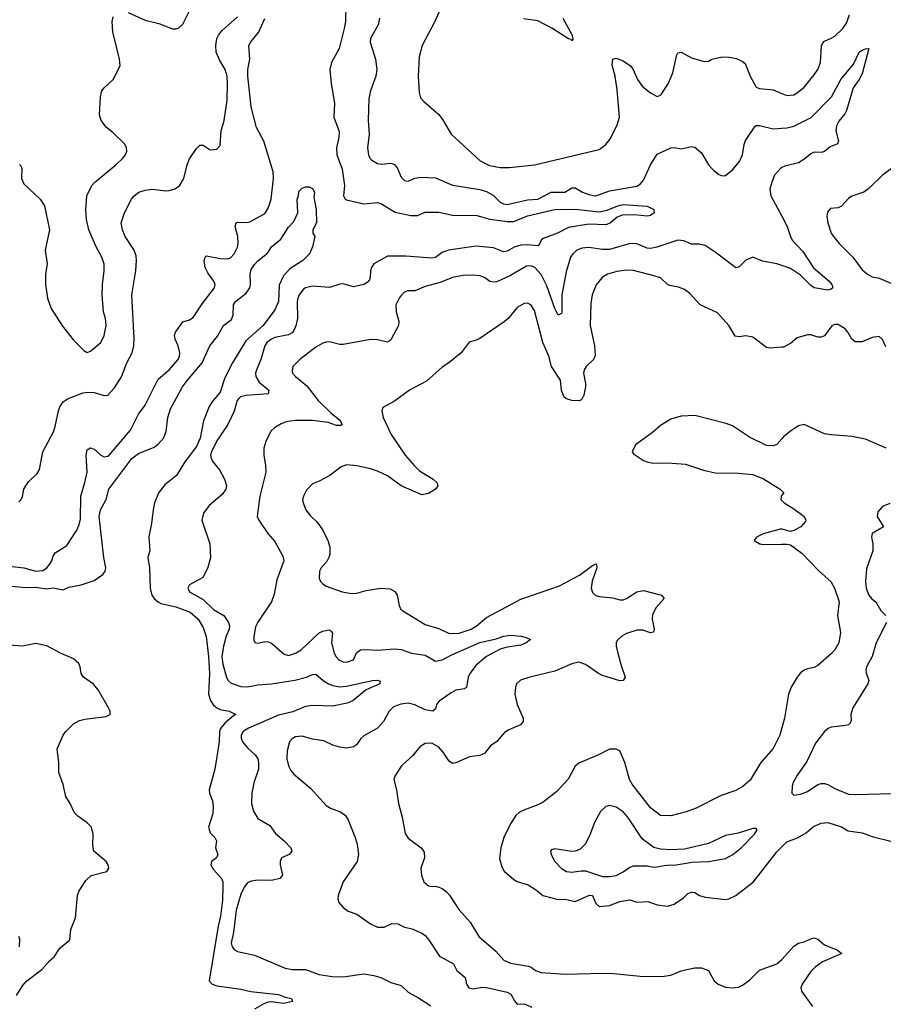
# Model space of a CAD drawing. Header units: inches. Extents: x 1771504 to 1971212, y 471788 to 643615.
# Tile 28 of 256: x 1815534 to 1820595, y 533153 to 538921. Entities that reach past the tile are written whole.
import ezdxf

# ---------------------------------------------------------------- set-up
doc = ezdxf.new("R2010")
doc.units = ezdxf.units.IN
doc.header["$MEASUREMENT"] = 0
doc.layers.add('B8513', color=7, linetype='Continuous')
doc.layers.add('B8523', color=7, linetype='Continuous')

msp = doc.modelspace()

# ---------------------------------------------------------------- linework, layer by layer
at = {"layer": 'B8513', "color": 5}
for points, elevation in [([(1817445, 539010), (1817443.8, 538910), (1817436.3, 538870), (1817407.2, 538752.8), (1817360.8, 538670), (1817352.6, 538630), (1817358.5, 538550), (1817378.9, 538430), (1817374.3, 538350), (1817406.2, 538266.2), (1817404.5, 538230), (1817390.2, 538170), (1817391.8, 538130), (1817424.4, 538044.4), (1817437.1, 537950), (1817431.7, 537890), (1817441.3, 537870), (1817450, 537865.4), (1817550, 537841.4), (1817630, 537850.2), (1817650, 537843.6), (1817733.7, 537793.7), (1817826.5, 537773.5), (1817865.3, 537774.7), (1817910, 537793.2), (1817990, 537793.2), (1818070, 537776.8), (1818213.3, 537773.3), (1818290, 537751.9), (1818390, 537738.1), (1818430, 537739.2), (1818510, 537772.7), (1818670, 537809.4), (1818790, 537810.8), (1818930, 537795.6), (1818975.7, 537804.3), (1819039.5, 537830), (1819070, 537837.4), (1819210, 537827.7), (1819250.8, 537810), (1819251.3, 537790), (1819230, 537774), (1819210.4, 537769.6), (1819137.6, 537777.6), (1819063.6, 537776.4), (1819035.2, 537764.8), (1818996.9, 537730), (1818970, 537718.3), (1818870, 537723.4), (1818750, 537704.1), (1818685.3, 537670), (1818601.8, 537638.2), (1818590.3, 537630), (1818577.4, 537602.6), (1818570, 537596.9), (1818510, 537602), (1818470, 537600.2), (1818432.4, 537587.6), (1818390, 537565.7), (1818370, 537561.1), (1818310, 537584.9), (1818210, 537594.6), (1818047.7, 537570), (1818010, 537557.3), (1817970, 537528.2), (1817950, 537523.5), (1817796.3, 537536.3), (1817690, 537535.3), (1817608.9, 537490), (1817596, 537470), (1817590.3, 537450), (1817588.8, 537411.2), (1817583.1, 537396.9), (1817570, 537380.7), (1817550.8, 537370), (1817490, 537356.3), (1817430, 537373.8), (1817410, 537371.7), (1817350, 537351.6), (1817250, 537359.3), (1817210, 537350.8), (1817197.5, 537342.5), (1817171.6, 537310), (1817163.5, 537290), (1817160.2, 537270), (1817161.6, 537170), (1817152.5, 537127.5), (1817140.3, 537099.7), (1817130, 537086.4), (1817110, 537074), (1817030, 537058.3), (1817009, 537050), (1816983.5, 537030), (1816970, 537009.6), (1816947.3, 536930), (1816921.6, 536870), (1816915.9, 536850), (1816917.5, 536830), (1816938.4, 536798.4), (1816994.6, 536750), (1816990.6, 536730), (1816861.2, 536718.8), (1816829.1, 536710.9), (1816818.4, 536701.6), (1816809.4, 536690), (1816792, 536628), (1816754.3, 536550), (1816690, 536453.8), (1816657.4, 536390), (1816653.2, 536370), (1816656.5, 536350), (1816668.4, 536328.4), (1816704.5, 536284.5), (1816734.9, 536230), (1816746, 536190), (1816741.6, 536170), (1816721.2, 536138.8), (1816644.5, 536075.5), (1816612.2, 536030), (1816602.4, 535990), (1816648.8, 535850), (1816651.7, 535768.3), (1816634.4, 535705.6), (1816607.7, 535652.3), (1816529.4, 535610.6), (1816519.5, 535590), (1816530.3, 535570), (1816610, 535523.9), (1816670, 535466.5), (1816730, 535430.2), (1816757.4, 535390), (1816763.5, 535370), (1816761.8, 535350), (1816745, 535310), (1816727.8, 535250), (1816719.6, 535190), (1816724.7, 535144.7), (1816746.6, 535066.6), (1816756, 535050), (1816774.4, 535034.4), (1816830, 535015), (1816870, 535012.2), (1816930, 535024.9), (1817010.2, 535030.2), (1817147.4, 535052.6), (1817214.5, 535070), (1817250, 535085.2), (1817270, 535086), (1817312.1, 535050), (1817343.2, 535030), (1817370, 535019.6), (1817410, 535012.1), (1817450, 535016.8), (1817602, 535050), (1817631.2, 535051.2), (1817646, 535046), (1817645.5, 535030), (1817565.5, 534994.5), (1817487.6, 534932.4), (1817460.4, 534919.6), (1817370, 534899.3), (1817250, 534903.4), (1817210, 534897.2), (1817134.1, 534865.9), (1817050, 534846.4), (1816874.3, 534770), (1816843.2, 534750), (1816832.6, 534730), (1816831.5, 534711.6), (1816840.3, 534690), (1816870, 534655.3), (1816915.1, 534615.1), (1816929.1, 534590), (1816933.5, 534570), (1816933.2, 534530), (1816905.5, 534450), (1816895.2, 534390), (1816892.9, 534330), (1816903.5, 534283.5), (1816930, 534241.7), (1817000.8, 534200.8), (1817032.7, 534152.7), (1817084.4, 534110), (1817122.4, 534070), (1817128.2, 534050), (1817114, 534030), (1817068.8, 534010), (1817060.9, 533990), (1817060.2, 533970), (1817074.9, 533910), (1817058.8, 533890), (1817010, 533878.8), (1816930, 533880.5), (1816890, 533874.9), (1816870, 533863.9), (1816850, 533839.7), (1816830, 533798), (1816803.5, 533703.5), (1816787.2, 533572.8), (1816773.3, 533513.3), (1816780.2, 533490), (1816792.8, 533472.8), (1816810, 533461.3), (1816910, 533440.2), (1817090, 533365.3), (1817130, 533357.3), (1817210, 533356.6), (1817288.4, 533328.3), (1817364.7, 533315.3), (1817430, 533314), (1817550, 533331.9), (1817610, 533322), (1817650, 533310.2), (1817710, 533281.1), (1817770, 533262), (1817810, 533223.1), (1817871.5, 533191.5), (1817943.8, 533143.8)], 440), ([(1818020.3, 539030), (1817967.4, 538910), (1817892.7, 538770), (1817876, 538704), (1817869.2, 538590), (1817874.6, 538494.6), (1817883.6, 538463.6), (1817901.5, 538441.5), (1817990, 538366), (1818016.5, 538330), (1818062.6, 538250), (1818233.3, 538093.3), (1818286.3, 538066.3), (1818350, 538055.4), (1818405.2, 538054.8), (1818550, 538070.2), (1818930, 538160.4), (1818969.5, 538190), (1818995.5, 538224.5), (1819034.8, 538305.2), (1819048.4, 538350), (1819035.3, 538510), (1819023.1, 538590), (1819005.1, 538654.9), (1819009.6, 538690), (1819030, 538695.8), (1819070, 538679.5), (1819112.4, 538650), (1819129.1, 538629.1), (1819155.2, 538570), (1819183.6, 538530), (1819230, 538493.4), (1819270, 538472), (1819290, 538478.4), (1819295.4, 538484.6), (1819336.4, 538550), (1819361.4, 538610), (1819384.2, 538715.8), (1819390, 538726.8), (1819409.6, 538730.4), (1819470, 538697), (1819544.7, 538675.3), (1819570, 538678.8), (1819589.7, 538690.4), (1819650, 538704.4), (1819690, 538702.4), (1819733.7, 538693.7), (1819770, 538676.3), (1819784.4, 538664.4), (1819814.9, 538590), (1819850, 538526.4), (1819870, 538517.4), (1819950, 538510.2), (1820000, 538489.1)], 480), ([(1815530, 536096), (1815544, 536110), (1815551.9, 536128.1), (1815559.5, 536170), (1815569.5, 536190), (1815586.1, 536213.9), (1815636.8, 536263.2), (1815650, 536284.9), (1815669.6, 536390), (1815732.8, 536507.2), (1815743, 536537), (1815761.7, 536630), (1815770, 536652.4), (1815790, 536682), (1815818.9, 536701.1), (1815905.6, 536734.4), (1815930, 536739.1), (1815970, 536737.8), (1816030, 536720.3), (1816050, 536721.3), (1816090, 536764.2), (1816131, 536829), (1816162.7, 536910), (1816193.8, 536970), (1816203.9, 537010), (1816205.4, 537054.6), (1816192.4, 537310), (1816215.4, 537450), (1816219.7, 537510), (1816217.4, 537537.4), (1816206, 537570), (1816153.3, 537650), (1816136.9, 537690), (1816129.7, 537730), (1816148.2, 537790), (1816189.8, 537870.2), (1816206, 537890), (1816232.7, 537910), (1816270, 537922.6), (1816310, 537927.2), (1816390, 537918.7), (1816410, 537920.3), (1816444, 537930), (1816470, 537947.3), (1816496.2, 537990), (1816515.1, 538070), (1816530, 538106), (1816570, 538165.5), (1816590, 538186.8), (1816610, 538186), (1816650, 538158.8), (1816690, 538162.8), (1816710, 538184.7), (1816715.8, 538270), (1816732.8, 538330), (1816750.8, 538449.2), (1816753, 538550), (1816750.7, 538590), (1816738.9, 538630), (1816705.8, 538685.8), (1816686.5, 538730), (1816683.2, 538770), (1816689.9, 538810), (1816698.6, 538830), (1816721.4, 538858.6), (1816810, 538937)], 460), ([(1815533.5, 538073.5), (1815543.8, 538063.8), (1815547.7, 538050), (1815544.5, 537990), (1815559.1, 537959.1), (1815654, 537870), (1815680.2, 537830), (1815709.2, 537690), (1815683.7, 537570), (1815694.9, 537490), (1815685.3, 537430), (1815685.3, 537370), (1815698, 537290), (1815719.5, 537230), (1815785.8, 537125.8), (1815850, 537042.8), (1815910, 536982.8), (1815930, 536970.8), (1815950, 536979.1), (1816010, 537030.6), (1816030, 537071), (1816040.4, 537130), (1816036.8, 537170), (1816025.3, 537210), (1816018.5, 537310), (1816020.3, 537370), (1816029.8, 537450), (1816028.9, 537488.9), (1816014.8, 537530), (1815983.1, 537590), (1815940.4, 537690), (1815925.3, 537750), (1815921.5, 537810), (1815927.4, 537890), (1815956.4, 537950), (1815972.2, 537967.8), (1816097.6, 538070), (1816139.5, 538110), (1816154.5, 538130), (1816162, 538150), (1816160.9, 538170), (1816151.4, 538191.4), (1816081, 538261), (1816043.7, 538290), (1816012.3, 538330), (1816003, 538363), (1816007.8, 538470), (1816016.6, 538503.4), (1816030, 538522), (1816082, 538570), (1816122.4, 538650), (1816118.9, 538690), (1816079.7, 538850), (1816075.6, 538910), (1816081.6, 538938.4)], 480), ([(1816170, 538962.4), (1816270, 538918.7), (1816350, 538899.5), (1816430, 538867.7), (1816450, 538866.8), (1816466.8, 538873.2), (1816490, 538894.8), (1816527.6, 538970)], 480), ([(1815490, 535717.5), (1815559.3, 535710), (1815630, 535690.6), (1815670, 535694.8), (1815691.7, 535708.3), (1815709.8, 535730), (1815723.5, 535750), (1815730, 535778), (1815742.7, 535797.3), (1815810, 535840.7), (1815869.5, 535930), (1815881.7, 535958.3), (1815890, 535994), (1815891.8, 536130), (1815916.5, 536210), (1815929.1, 536270), (1815923.1, 536370), (1815930, 536400.7), (1815950, 536412.4), (1815970, 536405.3), (1816010, 536369), (1816030, 536360.3), (1816050, 536363.1), (1816058.4, 536370), (1816183, 536517), (1816231, 536610), (1816270, 536662.4), (1816345.9, 536814.1), (1816411.1, 536870), (1816462.4, 536930), (1816471.2, 536950), (1816472.6, 536970), (1816463.5, 537010), (1816445.7, 537050), (1816442.3, 537070), (1816448.3, 537090), (1816489.8, 537150.3), (1816530, 537162.4), (1816550, 537176.3), (1816603.7, 537256.3), (1816675.6, 537350), (1816679.6, 537370), (1816671.5, 537390), (1816637.6, 537437.6), (1816621.3, 537470), (1816615.4, 537510), (1816621.6, 537530), (1816630, 537538.4), (1816710, 537521.6), (1816750, 537520.3), (1816770, 537526.4), (1816791, 537550), (1816810, 537587.7), (1816814.8, 537610), (1816812.9, 537650), (1816797.3, 537710), (1816802, 537730), (1816810, 537734.9), (1816866.7, 537733.3), (1816883.1, 537736.9), (1816961.1, 537778.9), (1816972.1, 537787.9), (1816990, 537816.3), (1817008.6, 537870), (1817022, 537990), (1817019.8, 538030), (1816964.1, 538210), (1816922.2, 538290), (1816891, 538410), (1816870.4, 538590.4), (1816871, 538630), (1816882.7, 538690), (1816877.7, 538770), (1816888.5, 538791.5), (1816934.5, 538845.5), (1816970, 538928.8)], 440), ([(1817643.1, 538930), (1817634.6, 538890), (1817590.3, 538810), (1817588, 538790), (1817619.6, 538690), (1817626.7, 538630), (1817620.3, 538590), (1817590, 538505.2), (1817581.1, 538458.9), (1817576.9, 538330), (1817581.6, 538250), (1817572.4, 538170), (1817579, 538130), (1817586.5, 538110), (1817597.6, 538097.6), (1817630, 538078.5), (1817655.6, 538075.6), (1817710, 538080.8), (1817730, 538073.1), (1817747.4, 538050), (1817770, 537999.1), (1817790, 537978), (1817810, 537975.5), (1817850, 537993), (1817882.3, 537997.7), (1817970, 537994.6), (1818071.2, 537951.2), (1818230, 537926.2), (1818270, 537914.8), (1818310, 537891.2), (1818350, 537851.3), (1818370, 537841.5), (1818390, 537838.2), (1818510, 537866.3), (1818570, 537869.2), (1818648.8, 537911.2), (1818729.2, 537910.8), (1818770, 537936.3), (1818790, 537935.6), (1818832, 537910), (1818870, 537896.3), (1818910, 537889.6), (1818990, 537918.9), (1819150, 537945.8), (1819170, 537956.9), (1819190, 537980.4), (1819229.8, 538070.2), (1819270, 538133.4), (1819350, 538170.5), (1819370, 538172.2), (1819410, 538164.9), (1819470, 538178), (1819490, 538174.9), (1819530, 538141.6), (1819570.1, 538070.1), (1819599.4, 538039.4), (1819630, 538014.2), (1819650, 538006.4), (1819670, 538009.2), (1819710, 538042), (1819751.1, 538090), (1819769.9, 538130), (1819779.1, 538190), (1819787.2, 538212.8), (1819843, 538297), (1819850, 538302), (1819870, 538301.6), (1819950, 538280.9), (1820000, 538284.9)], 460), ([(1818716.4, 538930), (1818770.6, 538830), (1818775.3, 538804.7), (1818770, 538798), (1818765.2, 538805.2), (1818750, 538809.3), (1818651.8, 538871.8), (1818570, 538914.7), (1818485.9, 538925.9)], 480), ([(1820000, 538054.2), (1819992, 538050), (1819958, 538010), (1819940.7, 537970), (1819930.3, 537930), (1819935.8, 537890), (1820000, 537769.9)], 460), ([(1815446.1, 535606.1), (1815570, 535594.6), (1815630, 535597), (1815690, 535586.8), (1815730, 535592.8), (1815790, 535580.7), (1815822.7, 535597.3), (1815894.5, 535610), (1815970, 535635.2), (1816020.9, 535670), (1816035, 535690), (1816039.8, 535710), (1816026.7, 535770), (1816000.5, 536010), (1816008.4, 536050), (1816041.4, 536110), (1816056, 536170), (1816190.7, 536350), (1816230, 536380.1), (1816322.8, 536417.2), (1816345.8, 536434.2), (1816377.1, 536470), (1816392.4, 536507.6), (1816403.2, 536590), (1816418.8, 536641.2), (1816489, 536770), (1816517.1, 536810), (1816603.7, 536910), (1816648.8, 537010), (1816693.9, 537066.1), (1816728.6, 537130), (1816775.9, 537164.1), (1816785, 537190), (1816786.7, 537250), (1816798, 537270), (1816860.8, 537319.2), (1816882.9, 537350), (1816887.6, 537370), (1816885.1, 537430), (1816890, 537457.3), (1816910, 537487.7), (1816930, 537508), (1816987.2, 537552.8), (1817010, 537590.5), (1817065.2, 537634.8), (1817110, 537705.5), (1817141.7, 537738.3), (1817164.2, 537790), (1817161.2, 537870), (1817168.7, 537890), (1817170, 537914), (1817190, 537934), (1817210, 537942), (1817230, 537942), (1817250, 537932), (1817262, 537910), (1817258, 537882), (1817270.8, 537809.2), (1817274, 537730), (1817252, 537690), (1817252, 537670), (1817264.7, 537650), (1817250.4, 537590), (1817232.7, 537550), (1817193.4, 537510), (1817117.6, 537462.4), (1817079.5, 537420.5), (1817054.7, 537365.3), (1817050.1, 537270), (1817030, 537221.3), (1816960.8, 537130), (1816860.1, 537039.9), (1816781.5, 536910), (1816736.7, 536823.3), (1816710, 536738.9), (1816660.2, 536679.8), (1816645.3, 536654.7), (1816610.8, 536570), (1816591.6, 536470), (1816570, 536419.8), (1816501.7, 536330), (1816452.6, 536250), (1816384.6, 536195.4), (1816349.5, 536150.5), (1816324.9, 536090), (1816315.8, 536050), (1816307.5, 535970), (1816291.9, 535891.9), (1816296.5, 535810), (1816285.8, 535770), (1816295, 535710), (1816299.3, 535590), (1816309.5, 535550), (1816322.1, 535530), (1816347.8, 535507.8), (1816361.6, 535501.6), (1816450, 535481.8), (1816532.6, 535450), (1816580.2, 535410), (1816610, 535360.3), (1816626.9, 535306.9), (1816640.5, 535190), (1816645.7, 535090), (1816640.9, 534970), (1816652, 534932), (1816670, 534905.5), (1816690, 534890.2), (1816710, 534880.8), (1816762.8, 534870), (1816801, 534850), (1816790, 534845.6), (1816737.5, 534802.5), (1816711.1, 534768.9), (1816706, 534750), (1816703.7, 534690), (1816677.8, 534530), (1816644.2, 534410), (1816646, 534390), (1816665.1, 534345.1), (1816668.6, 534310), (1816665.2, 534270), (1816640.2, 534190), (1816650, 534157.1), (1816677.6, 534130), (1816688.5, 534110), (1816682.3, 534070), (1816694.9, 534030), (1816688.4, 534010), (1816659.1, 533990), (1816655.2, 533970), (1816670, 533941.6), (1816716.3, 533890), (1816724.1, 533870), (1816724.7, 533844.7), (1816722.6, 533762.6), (1816711.2, 533670), (1816696.6, 533610), (1816644.4, 533290), (1816663.1, 533270), (1816690, 533260.2), (1816830, 533242.2), (1816888.3, 533228.3), (1817050.6, 533210), (1817090, 533194.7), (1817127.3, 533187.3), (1817133, 533170), (1817082.7, 533157.3), (1817010, 533166.5), (1816990, 533164.8), (1816964.4, 533155.6), (1816910, 533125.2)], 420), ([(1820000, 537480.9), (1819970, 537491.1), (1819885.9, 537505.9), (1819830, 537529.5), (1819788.3, 537511.7), (1819750, 537474), (1819730, 537467), (1819610, 537559.3), (1819550, 537597.2), (1819514.6, 537605.4), (1819470, 537606), (1819425.2, 537625.2), (1819390, 537628.9), (1819267.6, 537587.6), (1819230, 537579.8), (1819210, 537583.5), (1819150, 537607.9), (1819110.7, 537610.7), (1818990, 537575.4), (1818950, 537574.7), (1818870, 537585.7), (1818830, 537581.7), (1818798.7, 537570), (1818775.8, 537550), (1818762.6, 537530), (1818736.2, 537443.8), (1818711.5, 537310), (1818711.9, 537208.1), (1818710, 537199), (1818690, 537189.4), (1818670, 537229.5), (1818622.8, 537362.8), (1818590, 537428.8), (1818553.6, 537470), (1818530, 537478.8), (1818503.5, 537476.5), (1818410, 537421.5), (1818330, 537386), (1818310, 537382.7), (1818290, 537386.9), (1818258.4, 537410), (1818230, 537419.8), (1818190, 537424), (1818130, 537422.2), (1818070, 537411.4), (1817998.9, 537381.1), (1817910, 537357.3), (1817850, 537332.8), (1817807.3, 537332.7), (1817790, 537324.2), (1817770, 537305.1), (1817757.6, 537290), (1817737.6, 537250), (1817739.5, 537210), (1817755.4, 537155.4), (1817753.4, 537130), (1817710, 537046), (1817701.3, 537038.7), (1817687.9, 537032.1), (1817630, 537045.1), (1817590, 537046.9), (1817430, 537017.6), (1817410, 537018.4), (1817350, 537033.3), (1817330, 537031.5), (1817310, 537025.6), (1817270, 537001.6), (1817175.8, 536930), (1817135.3, 536890), (1817130, 536864.7), (1817133.7, 536850), (1817150, 536830.4), (1817216.1, 536776.1), (1817283.5, 536690), (1817357, 536617), (1817410, 536575.3), (1817424, 536550), (1817416, 536544), (1817390, 536543.9), (1817341.3, 536561.3), (1817250, 536573.2), (1817147.4, 536572.6), (1817095.2, 536564.8), (1817065.8, 536554.2), (1817028, 536530), (1817006, 536510), (1816977, 536450), (1816964.9, 536410), (1816964.4, 536370), (1816975, 536310), (1816975.7, 536270), (1816941.3, 536130), (1816926, 536010), (1816934.9, 535990), (1816988.5, 535910), (1817030, 535864), (1817077.2, 535777.2), (1817082.4, 535750), (1817041.4, 535638.6), (1817025.3, 535554.7), (1817010.4, 535510), (1816930, 535391.6), (1816916.1, 535363.9), (1816907.2, 535307.2), (1816906.7, 535286.7), (1816912.5, 535272.5), (1816928.9, 535268.9), (1816970, 535277.6), (1816990, 535277.2), (1817010, 535269.2), (1817084, 535204), (1817110, 535196.2), (1817150, 535208.9), (1817184.1, 535230), (1817290, 535328.9), (1817310, 535339.6), (1817346, 535346), (1817358.9, 535338.9), (1817366.4, 535326.4), (1817361.2, 535270), (1817377.6, 535210), (1817388.2, 535188.2), (1817404.6, 535170), (1817430, 535159.1), (1817450, 535158), (1817489.4, 535170), (1817508.5, 535211.5), (1817531.1, 535228.9), (1817570, 535232.3), (1817630, 535228), (1817730, 535236.1), (1817770, 535231.3), (1817830, 535209.4), (1817910, 535198.5), (1817970, 535163.2), (1818010, 535170.8), (1818070, 535201.9), (1818230, 535272.5), (1818325.8, 535294.2), (1818370.2, 535310.2), (1818410, 535316.2), (1818472, 535310), (1818502.6, 535302.6), (1818526.8, 535290), (1818502, 535270), (1818470, 535256.4), (1818390, 535244.9), (1818350, 535233.5), (1818270, 535189.8), (1818210, 535138.8), (1818172.1, 535090), (1818162, 535070), (1818152.2, 535007.8), (1818138.6, 535001.4), (1818090, 534994), (1818061.7, 534978.3), (1817991.5, 534928.5), (1817977.1, 534910), (1817970, 534884), (1817956, 534870), (1817910, 534877.2), (1817850, 534907), (1817810, 534916.2), (1817768.5, 534911.5), (1817725.4, 534894.6), (1817698.9, 534870), (1817665.2, 534810), (1817631.8, 534770), (1817550, 534725.6), (1817532.7, 534710), (1817507.9, 534672.1), (1817490, 534661.1), (1817450, 534654), (1817410, 534659), (1817370, 534671.4), (1817316.5, 534696.4), (1817250, 534706), (1817190, 534722.8), (1817150, 534719.1), (1817131.2, 534708.8), (1817115.3, 534690), (1817102.2, 534637.8), (1817100.2, 534590), (1817109.3, 534549.3), (1817122.7, 534522.7), (1817141.5, 534501.5), (1817238.4, 534418.4), (1817330, 534317.6), (1817360.2, 534300.2), (1817410, 534283.1), (1817441.5, 534261.5), (1817457.2, 534237.2), (1817500.2, 534130), (1817511.4, 534090), (1817519, 534030), (1817511.6, 533990), (1817428.9, 533870), (1817401.1, 533790), (1817399.5, 533770), (1817404.9, 533750), (1817430, 533719.1), (1817458.3, 533698.3), (1817510, 533680.4), (1817590, 533624.4), (1817630, 533605.5), (1817670, 533605.5), (1817714.2, 533625.8), (1817750, 533624.9), (1817790, 533605.5), (1817834.9, 533594.9), (1817890.6, 533570), (1817910, 533556.4), (1817930, 533533), (1817994.4, 533434.4), (1818075.5, 533390), (1818096.4, 533350), (1818144.9, 533310), (1818153.1, 533270), (1818165.3, 533250), (1818190, 533243.9), (1818246.8, 533253.2), (1818270, 533251.3), (1818390, 533224.2), (1818411.6, 533211.6), (1818432.8, 533172.8), (1818450, 533153.4), (1818490, 533155.8), (1818535.3, 533135.3)], 460), ([(1820000, 537002.6), (1819930, 536996.3), (1819910, 537001.1), (1819830, 537061.1), (1819790, 537068.4), (1819750, 537063.1), (1819726.6, 537066.6), (1819689.8, 537130), (1819623.7, 537203.7), (1819521.1, 537250), (1819458.8, 537318.8), (1819430, 537340.9), (1819394.3, 537354.3), (1819342.9, 537362.9), (1819330, 537369.6), (1819290, 537408.3), (1819258.8, 537418.8), (1819130, 537451.8), (1819090, 537453.7), (1819034.2, 537445.8), (1818979.3, 537430), (1818947.4, 537410), (1818913.1, 537366.9), (1818889.2, 537310), (1818881.2, 537258.8), (1818877.5, 537130), (1818902.3, 537010), (1818907.1, 536952.9), (1818896.9, 536930), (1818853.4, 536890), (1818842.4, 536870), (1818838.6, 536850), (1818850.2, 536790), (1818849.1, 536770.9), (1818839.5, 536720.5), (1818825.8, 536694.2), (1818810, 536687.6), (1818770.3, 536689.7), (1818739.1, 536699.1), (1818724.7, 536710), (1818710, 536749), (1818702.2, 536810), (1818651.3, 536890), (1818635.4, 536950), (1818600.6, 537030), (1818550, 537217), (1818530, 537251.2), (1818510, 537259.7), (1818490, 537258.3), (1818450, 537234.3), (1818397.4, 537170), (1818374, 537150), (1818230, 537054), (1818210, 537043.7), (1818168, 537032), (1818121.6, 536970), (1818048, 536910), (1818010, 536886.3), (1817917.2, 536802.8), (1817819.1, 536750), (1817730, 536685.6), (1817662.8, 536650), (1817656.3, 536630), (1817663.7, 536590), (1817710.2, 536490), (1817792.6, 536370), (1817846.9, 536306.9), (1817877.9, 536277.9), (1817957.1, 536230), (1817979.3, 536210), (1817984.9, 536190), (1817970.6, 536170), (1817930, 536145.1), (1817890, 536137.2), (1817770, 536190.7), (1817690, 536248.2), (1817630, 536275.9), (1817590, 536289.8), (1817510, 536306.4), (1817450, 536313.3), (1817417.6, 536302.4), (1817351, 536250), (1817290, 536218), (1817250, 536202.7), (1817215.8, 536164.2), (1817196.4, 536130), (1817192.2, 536110), (1817195.3, 536090), (1817212, 536050), (1817236.5, 536016.5), (1817277.4, 535977.4), (1817310.2, 535930.2), (1817339.1, 535870), (1817351.2, 535830), (1817351.2, 535790), (1817345.4, 535770), (1817333.3, 535746.7), (1817301.3, 535710), (1817290.6, 535690), (1817288.3, 535648.3), (1817296, 535630), (1817310, 535616), (1817330, 535602.8), (1817424.7, 535570), (1817479.5, 535559.5), (1817510, 535561.5), (1817563.7, 535576.3), (1817650, 535591.1), (1817706.1, 535586.1), (1817731.6, 535571.6), (1817746, 535550), (1817757.6, 535490), (1817766, 535470), (1817778.6, 535458.6), (1817910, 535378), (1817990, 535354.2), (1818050, 535324.2), (1818110, 535327.2), (1818179.1, 535350), (1818210, 535368.8), (1818270, 535418.2), (1818470, 535525.8), (1818696.4, 535603.6), (1818814.1, 535665.9), (1818890, 535724.4), (1818910, 535732.4), (1818914, 535730), (1818915.3, 535710), (1818888.5, 535631.5), (1818883.6, 535590), (1818890, 535566), (1818910, 535547.6), (1818930, 535541.5), (1819010, 535534.6), (1819050, 535523.1), (1819070, 535523.1), (1819090, 535530.4), (1819150.9, 535569.1), (1819190, 535576.9), (1819294.8, 535550), (1819310.3, 535530.3), (1819262.8, 535477.2), (1819243, 535437), (1819240.8, 535410), (1819252, 535350), (1819247.3, 535332.7), (1819230, 535329.6), (1819185.2, 535345.2), (1819150, 535345), (1819090, 535325), (1819063.1, 535310), (1819035.9, 535284.1), (1819030.2, 535270), (1819030.2, 535250), (1819038.3, 535210), (1819057.7, 535137.7), (1819082, 535070), (1819071, 535050), (1819050, 535048.4), (1818950, 535079.4), (1818925.7, 535090), (1818850, 535144.2), (1818810, 535156.2), (1818770, 535147.9), (1818670, 535104.5), (1818524, 535070), (1818468.2, 535051.8), (1818446, 535030), (1818439.3, 535010), (1818436.4, 534970), (1818448.7, 534910), (1818484.9, 534830), (1818484.4, 534810), (1818468, 534790), (1818399.5, 534760.5), (1818375.1, 534744.9), (1818330, 534692), (1818293, 534667), (1818257.8, 534622.2), (1818229.1, 534610.9), (1818170, 534602.3), (1818090, 534566.5), (1818070, 534564.4), (1818050, 534576.4), (1818015.3, 534630), (1817990, 534659.2), (1817950, 534682), (1817910, 534679.7), (1817878.7, 534661.3), (1817838.4, 534610), (1817771, 534549), (1817731.6, 534490), (1817727.2, 534470), (1817743.2, 534410), (1817754, 534330), (1817776, 534250), (1817792.7, 534152.8), (1817810, 534126), (1817887.3, 534070), (1817904.9, 534044.9), (1817906.4, 534010), (1817885.5, 533950), (1817888, 533910), (1817903, 533870), (1817930, 533846), (1817950, 533842), (1817970, 533844.9), (1817990, 533839.3), (1818010, 533830.4), (1818036.5, 533810), (1818052.8, 533792.8), (1818107.3, 533707.3), (1818173.3, 533633.3), (1818224.4, 533550), (1818324.9, 533464.9), (1818371.2, 533411.2), (1818410, 533394.6), (1818515.2, 533375.2), (1818530.7, 533370), (1818557.3, 533350), (1818590, 533339.6), (1818730, 533328.4), (1818950, 533335.6), (1819013.2, 533333.2), (1819190, 533315), (1819310, 533317.1), (1819350, 533323), (1819411.1, 533348.9), (1819442.7, 533357.3), (1819490, 533366.1), (1819530, 533365.5), (1819570.1, 533350.1), (1819604, 533290), (1819626.7, 533270), (1819670, 533252.9), (1819710, 533248.5), (1819746.1, 533253.8), (1819770, 533264.7), (1819810, 533294.9), (1819870, 533352.2), (1819970, 533390.2), (1820000, 533416.1)], 480), ([(1820000, 536466.2), (1819970, 536433.2), (1819950, 536425.2), (1819910, 536426), (1819810, 536476.2), (1819710, 536541.3), (1819674.8, 536554.7), (1819490, 536601.3), (1819410, 536598.3), (1819350, 536581.6), (1819290, 536544.5), (1819239.7, 536500.3), (1819143, 536430), (1819122.8, 536390), (1819130, 536378), (1819190, 536338), (1819211.3, 536330), (1819243.9, 536323.9), (1819330, 536325.7), (1819436.5, 536316.5), (1819541.3, 536281.3), (1819610, 536266), (1819743.9, 536263.9), (1819830, 536257.1), (1819892, 536232), (1819991, 536170), (1820000, 536161)], 520), ([(1820000, 536135.3), (1819996, 536130), (1819994.8, 536110), (1820000, 536104.6)], 520), ([(1820000, 535936.3), (1819990, 535937.2), (1819890, 535909.2), (1819851.3, 535890), (1819838, 535870), (1819872, 535850), (1819890, 535845.5), (1820000, 535847.5)], 520), ([(1815516.4, 533203.6), (1815550, 533260.9), (1815576.1, 533290), (1815663.3, 533356.7), (1815710, 533408), (1815736.9, 533430), (1815770, 533480.7), (1815829, 533530), (1815835.1, 533590), (1815861.2, 533658.8), (1815873.3, 533790), (1815882.3, 533817.8), (1815921.1, 533878.9), (1815953.3, 533906.7), (1816046, 533930), (1816056.3, 533950), (1816052.6, 533970), (1816040.5, 533990), (1815969.7, 534049.7), (1815963.8, 534083.8), (1815965.6, 534150), (1815955.5, 534190), (1815930, 534216.5), (1815874.9, 534254.9), (1815855, 534275), (1815829.8, 534330), (1815804.4, 534370), (1815790, 534441.2), (1815764.4, 534510), (1815764.2, 534570), (1815754, 534650), (1815789.6, 534730), (1815804.5, 534750), (1815850, 534794.9), (1815884.4, 534815.6), (1815916.1, 534823.9), (1816041.5, 534838.5), (1816064, 534850), (1816063.7, 534870), (1816055.1, 534890), (1815994.9, 534994.9), (1815967.4, 535027.4), (1815908.7, 535070), (1815894, 535090), (1815889.5, 535130), (1815880.9, 535150), (1815850, 535177.6), (1815774, 535210), (1815693.1, 535253.1), (1815630, 535266.8), (1815550, 535250.6), (1815470, 535256.4)], 420), ([(1820000, 534772.4), (1819989, 534730), (1819948.7, 534651.3), (1819876.5, 534570), (1819814.3, 534465.7), (1819771.9, 534428.1), (1819730, 534404.7), (1819644.7, 534375.3), (1819497.5, 534302.5), (1819440.4, 534279.6), (1819350, 534257.6), (1819290, 534259.7), (1819230, 534304.7), (1819122.4, 534442.4), (1819108.1, 534470), (1819080.2, 534570), (1819050, 534637.4), (1819030, 534648.3), (1818990, 534648.2), (1818925.2, 534614.8), (1818810, 534565.4), (1818790, 534547.3), (1818748.5, 534471.5), (1818681.2, 534398.8), (1818602.3, 534337.7), (1818570, 534320.9), (1818487.7, 534290), (1818462.6, 534277.4), (1818440.7, 534259.3), (1818409.4, 534210.6), (1818371.4, 534130), (1818352.7, 534070), (1818346.7, 534006.7), (1818358.7, 533958.7), (1818373.4, 533933.4), (1818430, 533883.6), (1818450, 533872.3), (1818512.9, 533852.9), (1818562.2, 533822.2), (1818599.1, 533790), (1818690, 533766.3), (1818730, 533767.8), (1818790, 533755.2), (1818872.3, 533792.3), (1818890, 533790.6), (1818910, 533743), (1818930, 533726.5), (1818990, 533731.1), (1819050, 533755.6), (1819110, 533765.7), (1819151.3, 533751.3), (1819215.5, 533755.5), (1819270, 533734.7), (1819330, 533727.9), (1819370, 533738.5), (1819423.9, 533776.1), (1819450, 533800.9), (1819470, 533810.3), (1819490, 533807.2), (1819517.3, 533790), (1819550, 533779.6), (1819670, 533767.1), (1819690, 533770.2), (1819730, 533790.2), (1819833.3, 533870), (1819970, 534045.7), (1820000, 534074.6)], 520), ([(1815533.1, 533490), (1815534.9, 533534.9), (1815529.2, 533550)], 440)]:
    msp.add_lwpolyline(points, dxfattribs=dict(at, elevation=elevation))
at = {"layer": 'B8513', "color": 5, "elevation": 540}
msp.add_lwpolyline([(1818990, 534317.4), (1818967.9, 534312.1), (1818938, 534282), (1818902.5, 534217.5), (1818877.6, 534150), (1818850, 534093.2), (1818817.7, 534062.3), (1818790.3, 534049.6), (1818770, 534047.3), (1818670, 534064), (1818650, 534058), (1818644.7, 534050), (1818648.2, 534030), (1818670.4, 533990), (1818710, 533948.8), (1818738.8, 533930), (1818770, 533927), (1818824.4, 533935.6), (1818850, 533935.2), (1818950, 533902.4), (1818990, 533900.7), (1819030, 533907.7), (1819070, 533928.1), (1819110, 533955.8), (1819130, 533963.5), (1819210, 533964.2), (1819250, 533956.5), (1819270, 533957.8), (1819310, 533966.7), (1819350, 533970.6), (1819370, 533968), (1819475.3, 533984.7), (1819571, 533989), (1819670, 534006), (1819712, 534030), (1819761.6, 534070), (1819840.7, 534150), (1819854.5, 534174.5), (1819850, 534182), (1819830, 534182), (1819745.1, 534154.9), (1819670, 534141.1), (1819570, 534095.1), (1819430, 534061.3), (1819350, 534057.2), (1819290, 534060.9), (1819250, 534072), (1819182.3, 534122.3), (1819097.2, 534250), (1819070, 534280.4), (1819030, 534308.6)], close=True, dxfattribs=at)
at = {"layer": 'B8523', "color": 5}
for points, elevation in [([(1820000, 538489.1), (1820030, 538476.5), (1820070, 538481.3), (1820090, 538492.6), (1820130, 538526.7), (1820190, 538597.8), (1820211.4, 538630), (1820226.6, 538670), (1820232.5, 538767.5), (1820238.9, 538781.1), (1820250, 538795.8), (1820290, 538812), (1820310, 538825.3), (1820358.3, 538870), (1820379.1, 538900.9), (1820396.5, 538950)], 480), ([(1820000, 538284.9), (1820030, 538287.3), (1820070, 538297.6), (1820172.6, 538347.4), (1820291.5, 538470), (1820344.8, 538570), (1820420.3, 538659.7), (1820452.7, 538730), (1820470, 538743), (1820491, 538751), (1820510, 538752), (1820470, 538603.6), (1820452.9, 538570), (1820418, 538522), (1820379.7, 538390), (1820369.2, 538370), (1820333.8, 538326.2), (1820320.3, 538299.7), (1820315.5, 538270), (1820331.7, 538210), (1820326.9, 538193.1), (1820284, 538176), (1820250, 538148.3), (1820230, 538143.8), (1820190, 538144.5), (1820170, 538135.6), (1820134.1, 538105.9), (1820096.7, 538083.3), (1820016.9, 538063.1), (1820000, 538054.2)], 460), ([(1820650, 538055.3), (1820590.2, 538009.8), (1820510, 537931.6), (1820480.5, 537910), (1820410, 537887.3), (1820390, 537872.7), (1820350, 537829.5), (1820330, 537819.6), (1820286, 537814), (1820267, 537793), (1820264.2, 537770), (1820269, 537730), (1820290, 537670.5), (1820303.2, 537650), (1820335.6, 537610), (1820415.6, 537530), (1820470, 537456), (1820501.7, 537430), (1820530, 537414.5), (1820570, 537406.7), (1820652.1, 537372.1)], 480), ([(1820000, 537769.9), (1820032, 537710), (1820050.3, 537650), (1820061.3, 537630), (1820123.4, 537563.4), (1820186.4, 537466.4), (1820277.6, 537390), (1820292.2, 537370), (1820298, 537350), (1820290, 537342), (1820270, 537337.4), (1820190, 537349.8), (1820170, 537363.5), (1820110, 537424.5), (1820050, 537463.9), (1820000, 537480.9)], 460), ([(1820610, 537003.7), (1820590, 537047), (1820570, 537065.6), (1820530, 537059.1), (1820470, 537034.7), (1820430, 537033), (1820410, 537049.6), (1820387.4, 537090), (1820370.5, 537110.5), (1820330, 537135), (1820310, 537136), (1820293.1, 537126.9), (1820250.2, 537069.8), (1820230, 537060.5), (1820210, 537060.5), (1820170, 537074), (1820150, 537075.6), (1820090, 537056.3), (1820050, 537023.1), (1820010, 537003.5), (1820000, 537002.6)], 480), ([(1820612, 536410), (1820490, 536463.1), (1820410, 536479.7), (1820290, 536488.2), (1820250, 536495.1), (1820130, 536549.4), (1820098, 536542), (1820050.8, 536510), (1820010, 536477.2), (1820000, 536466.2)], 520), ([(1820000, 536161), (1820011, 536150), (1820000, 536135.3)], 520), ([(1820000, 536104.6), (1820014, 536090), (1820070, 536055.5), (1820130.8, 536010), (1820141, 535990), (1820138, 535982), (1820112, 535950), (1820070, 535928.7), (1820050, 535922), (1820010, 535935.3), (1820000, 535936.3)], 520), ([(1820632.5, 536087.5), (1820590.5, 536069.5), (1820562.4, 536037.6), (1820558, 536010), (1820596.3, 535950), (1820528.7, 535910), (1820526, 535890), (1820533.4, 535850), (1820533.7, 535810), (1820496.3, 535703.7), (1820489.3, 535630), (1820494.6, 535590), (1820509.6, 535549.6), (1820527.3, 535527.3), (1820550.2, 535510), (1820580, 535460), (1820610.3, 535430)], 540), ([(1820000, 535847.5), (1820030, 535848), (1820050, 535844), (1820116.3, 535796.3), (1820218.5, 535690), (1820286.5, 535630), (1820308.1, 535590), (1820335.2, 535510), (1820326.9, 535430), (1820344.7, 535330), (1820334.2, 535270), (1820310.2, 535230), (1820291.5, 535208.5), (1820210, 535138.3), (1820190, 535125.7), (1820150, 535118.5), (1820130, 535109.7), (1820110, 535094.3), (1820090, 535069.6), (1820054.3, 535010), (1820039.6, 534970), (1820014.9, 534830), (1820000, 534772.4)], 520), ([(1820612.6, 535390), (1820552.7, 535270), (1820529.3, 535190.7), (1820496.5, 535130), (1820491.8, 535110), (1820494.4, 535094.4), (1820510.2, 535050), (1820503.2, 535030), (1820416.1, 534890), (1820405.2, 534850), (1820405.5, 534814.5), (1820399.6, 534800.4), (1820390.6, 534790), (1820374.5, 534785.5), (1820290, 534776.9), (1820271.3, 534768.7), (1820249.3, 534750.7), (1820197.3, 534682.7), (1820145.6, 534574.4), (1820088.6, 534491.4), (1820067.3, 534452.7), (1820059.7, 534430), (1820058.7, 534390), (1820070, 534378.7), (1820110, 534384.5), (1820150, 534400.4), (1820210, 534440.8), (1820230, 534446.3), (1820250, 534445.5), (1820270, 534440.5), (1820310, 534416.8), (1820390, 534384.7), (1820430, 534381.3), (1820647.8, 534387.8)], 540), ([(1820000, 534074.6), (1820030, 534103.6), (1820091.3, 534128.7), (1820142.2, 534157.8), (1820186.5, 534193.5), (1820230, 534214.4), (1820270, 534218.7), (1820350, 534193.4), (1820389.3, 534169.3), (1820470, 534157.8), (1820534.4, 534134.4), (1820646.4, 534106.4)], 520), ([(1820000, 533416.1), (1820002.1, 533417.9), (1820070, 533493.7), (1820097.2, 533510), (1820130, 533518.3), (1820170, 533536.5), (1820190, 533541.3), (1820210, 533534.9), (1820250, 533500.4), (1820326, 533470), (1820352, 533450), (1820238.9, 533401.1), (1820194.9, 533370), (1820170, 533345.1), (1820118.7, 533270), (1820112.2, 533250), (1820115.8, 533230), (1820179.8, 533139.8)], 480)]:
    msp.add_lwpolyline(points, dxfattribs=dict(at, elevation=elevation))

doc.saveas('drawing.dxf')
